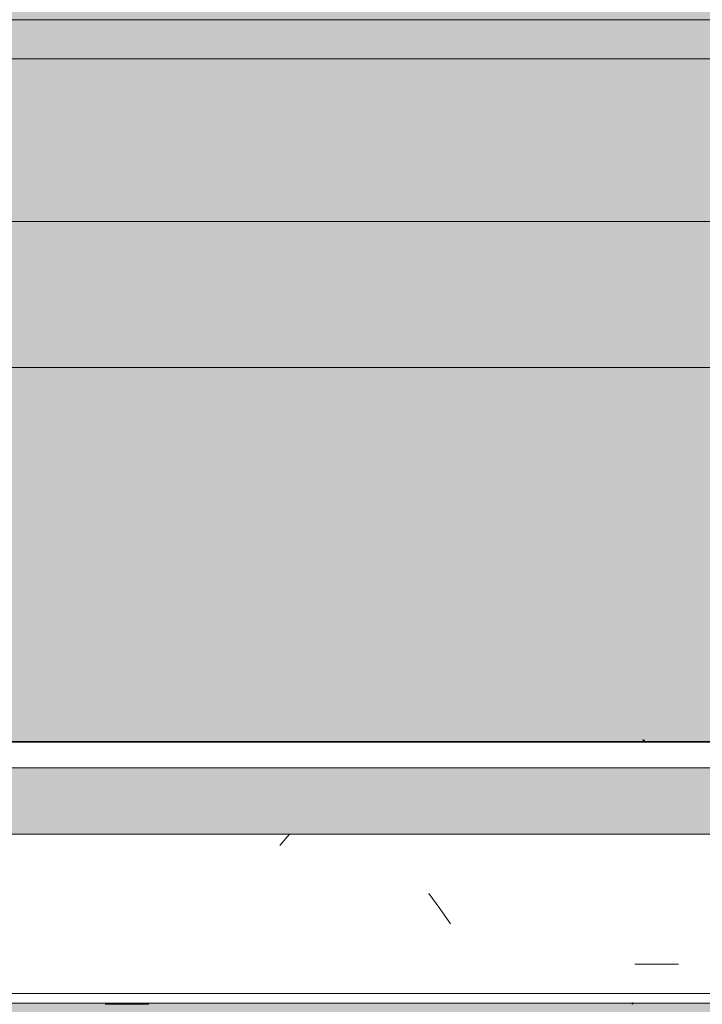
# Model space of a CAD drawing. Header units: millimetres. Extents: x -62808 to 83156, y -26483 to 33271.
# Tile 148 of 256: x -51272 to -50748, y 7159 to 7914. Entities that reach past the tile are written whole.
import ezdxf

# ---------------------------------------------------------------- set-up
doc = ezdxf.new("R2010")
doc.units = ezdxf.units.MM
for name, color, linetype, lineweight in [('A-FLOR-PATT', 8, 'Continuous', 25), ('A-GENM', 13, 'Continuous', 9), ('A-GLAZ', 151, 'Continuous', 9), ('A-WALL', 113, 'Continuous', 18)]:
    doc.layers.add(name, color=color, linetype=linetype, lineweight=lineweight)

# ---------------------------------------------------------------- blocks, each defined once
blk = doc.blocks.new('FP_434-PLANTA DE IMPERMEABILIZAÇÃO - 1_ PAV_')
at = {"layer": 'A-GENM', "lineweight": 5}
blk.add_line((-51206.4, 7158.95), (-51172.87, 7158.95), dxfattribs=at)
blk = doc.blocks.new('FP_436-PLANTA DE IMPERMEABILIZAÇÃO - 1_ PAV_')
at = {"layer": 'A-GENM', "lineweight": 5}
blk.add_line((-51206.4, 7158.89), (-51172.87, 7158.89), dxfattribs=at)
blk = doc.blocks.new('FP_439-PLANTA DE IMPERMEABILIZAÇÃO - 1_ PAV_')
at = {"layer": 'A-GENM', "lineweight": 5}
blk.add_line((-51206.4, 7158.84), (-51172.87, 7158.84), dxfattribs=at)
blk = doc.blocks.new('FP_441-PLANTA DE IMPERMEABILIZAÇÃO - 1_ PAV_')
at = {"layer": 'A-GENM', "lineweight": 5}
for p, q in [((-51206.4, 7158.79), (-51172.87, 7158.79)), ((-50801.94, 7159.58), (-50802.03, 7159.46))]:
    blk.add_line(p, q, dxfattribs=at)
blk = doc.blocks.new('FP_444-PLANTA DE IMPERMEABILIZAÇÃO - 1_ PAV_')
at = {"layer": 'A-GENM', "lineweight": 5}
for p, q in [((-51206.4, 7158.75), (-51172.87, 7158.75)), ((-50801.93, 7159.5), (-50802.03, 7159.38)), ((-50801.83, 7159.62), (-50801.93, 7159.5))]:
    blk.add_line(p, q, dxfattribs=at)
blk = doc.blocks.new('FP_446-PLANTA DE IMPERMEABILIZAÇÃO - 1_ PAV_')
at = {"layer": 'A-GENM', "lineweight": 5}
for p, q in [((-51206.4, 7158.7), (-51172.87, 7158.7)), ((-50801.93, 7159.42), (-50802.03, 7159.3)), ((-50801.83, 7159.54), (-50801.93, 7159.42))]:
    blk.add_line(p, q, dxfattribs=at)
blk = doc.blocks.new('FP_449-PLANTA DE IMPERMEABILIZAÇÃO - 1_ PAV_')
at = {"layer": 'A-GENM', "lineweight": 5}
for p, q in [((-51206.4, 7158.66), (-51172.87, 7158.66)), ((-50801.94, 7159.34), (-50802.03, 7159.23)), ((-50801.84, 7159.45), (-50801.94, 7159.34)), ((-50801.74, 7159.57), (-50801.84, 7159.45))]:
    blk.add_line(p, q, dxfattribs=at)
blk = doc.blocks.new('FP_451-PLANTA DE IMPERMEABILIZAÇÃO - 1_ PAV_')
at = {"layer": 'A-GENM', "lineweight": 5}
for p, q in [((-51206.4, 7158.62), (-51172.87, 7158.62)), ((-50801.94, 7159.26), (-50802.03, 7159.16)), ((-50801.84, 7159.37), (-50801.94, 7159.26)), ((-50801.74, 7159.49), (-50801.84, 7159.37)), ((-50801.64, 7159.61), (-50801.74, 7159.49))]:
    blk.add_line(p, q, dxfattribs=at)
blk = doc.blocks.new('FP_453-PLANTA DE IMPERMEABILIZAÇÃO - 1_ PAV_')
at = {"layer": 'A-GENM', "lineweight": 5}
for p, q in [((-50801.93, 7159.19), (-50802.03, 7159.09)), ((-50801.83, 7159.3), (-50801.93, 7159.19)), ((-50801.73, 7159.41), (-50801.83, 7159.3)), ((-50801.63, 7159.53), (-50801.73, 7159.41))]:
    blk.add_line(p, q, dxfattribs=at)
blk = doc.blocks.new('FP_455-PLANTA DE IMPERMEABILIZAÇÃO - 1_ PAV_')
at = {"layer": 'A-GENM', "lineweight": 5}
for p, q in [((-50801.94, 7159.12), (-50802.03, 7159.02)), ((-50801.84, 7159.22), (-50801.94, 7159.12)), ((-50801.74, 7159.33), (-50801.84, 7159.22)), ((-50801.64, 7159.44), (-50801.74, 7159.33)), ((-50801.54, 7159.56), (-50801.64, 7159.44))]:
    blk.add_line(p, q, dxfattribs=at)
blk = doc.blocks.new('FP_457-PLANTA DE IMPERMEABILIZAÇÃO - 1_ PAV_')
at = {"layer": 'A-GENM', "lineweight": 5}
for p, q in [((-50801.94, 7159.05), (-50802.03, 7158.96)), ((-50801.84, 7159.14), (-50801.94, 7159.05)), ((-50801.74, 7159.25), (-50801.84, 7159.14)), ((-50801.64, 7159.35), (-50801.74, 7159.25)), ((-50801.54, 7159.47), (-50801.64, 7159.35)), ((-50801.44, 7159.59), (-50801.54, 7159.47))]:
    blk.add_line(p, q, dxfattribs=at)
blk = doc.blocks.new('FP_459-PLANTA DE IMPERMEABILIZAÇÃO - 1_ PAV_')
at = {"layer": 'A-GENM', "lineweight": 5}
for p, q in [((-50801.93, 7158.98), (-50802.03, 7158.9)), ((-50801.83, 7159.08), (-50801.93, 7158.98)), ((-50801.73, 7159.18), (-50801.83, 7159.08)), ((-50801.63, 7159.28), (-50801.73, 7159.18)), ((-50801.53, 7159.39), (-50801.63, 7159.28)), ((-50801.43, 7159.51), (-50801.53, 7159.39)), ((-50801.33, 7159.64), (-50801.43, 7159.51))]:
    blk.add_line(p, q, dxfattribs=at)
blk = doc.blocks.new('FP_461-PLANTA DE IMPERMEABILIZAÇÃO - 1_ PAV_')
at = {"layer": 'A-GENM', "lineweight": 5}
for p, q in [((-50801.93, 7158.92), (-50802.03, 7158.84)), ((-50801.83, 7159.01), (-50801.93, 7158.92)), ((-50801.74, 7159.1), (-50801.83, 7159.01)), ((-50801.64, 7159.2), (-50801.74, 7159.1)), ((-50801.54, 7159.31), (-50801.64, 7159.2)), ((-50801.44, 7159.42), (-50801.54, 7159.31)), ((-50801.34, 7159.54), (-50801.44, 7159.42))]:
    blk.add_line(p, q, dxfattribs=at)
blk = doc.blocks.new('FP_464-PLANTA DE IMPERMEABILIZAÇÃO - 1_ PAV_')
at = {"layer": 'A-GENM', "lineweight": 5}
for p, q in [((-50801.94, 7158.86), (-50802.03, 7158.78)), ((-50801.84, 7158.94), (-50801.94, 7158.86)), ((-50801.74, 7159.03), (-50801.84, 7158.94)), ((-50801.64, 7159.12), (-50801.74, 7159.03)), ((-50801.54, 7159.23), (-50801.64, 7159.12)), ((-50801.44, 7159.33), (-50801.54, 7159.23)), ((-50801.34, 7159.45), (-50801.44, 7159.33)), ((-50801.24, 7159.57), (-50801.34, 7159.45))]:
    blk.add_line(p, q, dxfattribs=at)
blk = doc.blocks.new('FP_466-PLANTA DE IMPERMEABILIZAÇÃO - 1_ PAV_')
at = {"layer": 'A-GENM', "lineweight": 5}
for p, q in [((-50801.94, 7158.8), (-50802.03, 7158.73)), ((-50801.84, 7158.88), (-50801.94, 7158.8)), ((-50801.74, 7158.96), (-50801.84, 7158.88)), ((-50801.64, 7159.05), (-50801.74, 7158.96)), ((-50801.54, 7159.15), (-50801.64, 7159.05)), ((-50801.44, 7159.25), (-50801.54, 7159.15)), ((-50801.34, 7159.36), (-50801.44, 7159.25)), ((-50801.24, 7159.47), (-50801.34, 7159.36)), ((-50801.15, 7159.6), (-50801.24, 7159.47))]:
    blk.add_line(p, q, dxfattribs=at)
blk = doc.blocks.new('FP_468-PLANTA DE IMPERMEABILIZAÇÃO - 1_ PAV_')
at = {"layer": 'A-GENM', "lineweight": 5}
for p, q in [((-50801.93, 7158.75), (-50802.03, 7158.68)), ((-50801.83, 7158.82), (-50801.93, 7158.75)), ((-50801.73, 7158.9), (-50801.83, 7158.82)), ((-50801.63, 7158.99), (-50801.73, 7158.9)), ((-50801.53, 7159.08), (-50801.63, 7158.99)), ((-50801.43, 7159.18), (-50801.53, 7159.08)), ((-50801.33, 7159.29), (-50801.43, 7159.18)), ((-50801.23, 7159.4), (-50801.33, 7159.29)), ((-50801.13, 7159.52), (-50801.23, 7159.4)), ((-50801.03, 7159.65), (-50801.13, 7159.52))]:
    blk.add_line(p, q, dxfattribs=at)
blk = doc.blocks.new('FP_470-PLANTA DE IMPERMEABILIZAÇÃO - 1_ PAV_')
at = {"layer": 'A-GENM', "lineweight": 5}
for p, q in [((-50801.93, 7158.7), (-50802.03, 7158.64)), ((-50801.84, 7158.77), (-50801.93, 7158.7)), ((-50801.74, 7158.84), (-50801.84, 7158.77)), ((-50801.64, 7158.92), (-50801.74, 7158.84)), ((-50801.54, 7159.01), (-50801.64, 7158.92)), ((-50801.44, 7159.1), (-50801.54, 7159.01)), ((-50801.34, 7159.21), (-50801.44, 7159.1)), ((-50801.24, 7159.31), (-50801.34, 7159.21)), ((-50801.14, 7159.43), (-50801.24, 7159.31)), ((-50801.04, 7159.55), (-50801.14, 7159.43))]:
    blk.add_line(p, q, dxfattribs=at)
blk = doc.blocks.new('FP_472-PLANTA DE IMPERMEABILIZAÇÃO - 1_ PAV_')
at = {"layer": 'A-GENM', "lineweight": 5}
for p, q in [((-50801.94, 7158.65), (-50802.03, 7158.6)), ((-50801.84, 7158.72), (-50801.94, 7158.65)), ((-50801.74, 7158.78), (-50801.84, 7158.72)), ((-50801.64, 7158.86), (-50801.74, 7158.78)), ((-50801.54, 7158.94), (-50801.64, 7158.86)), ((-50801.44, 7159.03), (-50801.54, 7158.94)), ((-50801.34, 7159.13), (-50801.44, 7159.03)), ((-50801.24, 7159.23), (-50801.34, 7159.13)), ((-50801.14, 7159.34), (-50801.24, 7159.23)), ((-50801.04, 7159.45), (-50801.14, 7159.34)), ((-50800.94, 7159.57), (-50801.04, 7159.45))]:
    blk.add_line(p, q, dxfattribs=at)
blk = doc.blocks.new('FP_477-PLANTA DE IMPERMEABILIZAÇÃO - 1_ PAV_')
at = {"layer": 'A-GENM', "lineweight": 5}
for p, q in [((-50793.54, 7361.49), (-50793.64, 7361.5)), ((-50793.44, 7361.47), (-50793.54, 7361.49)), ((-50793.34, 7361.45), (-50793.44, 7361.47)), ((-50793.24, 7361.42), (-50793.34, 7361.45)), ((-50793.14, 7361.38), (-50793.24, 7361.42)), ((-50793.04, 7361.34), (-50793.14, 7361.38)), ((-50792.94, 7361.28), (-50793.04, 7361.34)), ((-50792.84, 7361.23), (-50792.94, 7361.28)), ((-50792.75, 7361.16), (-50792.84, 7361.23)), ((-50792.65, 7361.09), (-50792.75, 7361.16)), ((-50792.55, 7361.01), (-50792.65, 7361.09)), ((-50792.45, 7360.92), (-50792.55, 7361.01)), ((-50792.35, 7360.83), (-50792.45, 7360.92))]:
    blk.add_line(p, q, dxfattribs=at)
blk = doc.blocks.new('FP_479-PLANTA DE IMPERMEABILIZAÇÃO - 1_ PAV_')
at = {"layer": 'A-GENM', "lineweight": 5}
for p, q in [((-50793.61, 7361.49), (-50793.71, 7361.5)), ((-50793.51, 7361.47), (-50793.61, 7361.49)), ((-50793.41, 7361.45), (-50793.51, 7361.47)), ((-50793.32, 7361.42), (-50793.41, 7361.45)), ((-50793.22, 7361.38), (-50793.32, 7361.42)), ((-50793.12, 7361.34), (-50793.22, 7361.38)), ((-50793.02, 7361.28), (-50793.12, 7361.34)), ((-50792.92, 7361.23), (-50793.02, 7361.28)), ((-50792.82, 7361.16), (-50792.92, 7361.23)), ((-50792.72, 7361.09), (-50792.82, 7361.16)), ((-50792.62, 7361.01), (-50792.72, 7361.09)), ((-50792.52, 7360.92), (-50792.62, 7361.01)), ((-50792.42, 7360.83), (-50792.52, 7360.92))]:
    blk.add_line(p, q, dxfattribs=at)
blk = doc.blocks.new('FP_482-PLANTA DE IMPERMEABILIZAÇÃO - 1_ PAV_')
at = {"layer": 'A-GENM', "lineweight": 5}
for p, q in [((-50793.69, 7361.49), (-50793.79, 7361.5)), ((-50793.59, 7361.47), (-50793.69, 7361.49)), ((-50793.49, 7361.45), (-50793.59, 7361.47)), ((-50793.39, 7361.42), (-50793.49, 7361.45)), ((-50793.29, 7361.38), (-50793.39, 7361.42)), ((-50793.19, 7361.34), (-50793.29, 7361.38)), ((-50793.09, 7361.28), (-50793.19, 7361.34)), ((-50792.99, 7361.23), (-50793.09, 7361.28)), ((-50792.89, 7361.16), (-50792.99, 7361.23)), ((-50792.79, 7361.09), (-50792.89, 7361.16)), ((-50792.69, 7361.01), (-50792.79, 7361.09)), ((-50792.59, 7360.92), (-50792.69, 7361.01)), ((-50792.49, 7360.83), (-50792.59, 7360.92))]:
    blk.add_line(p, q, dxfattribs=at)
blk = doc.blocks.new('FP_485-PLANTA DE IMPERMEABILIZAÇÃO - 1_ PAV_')
at = {"layer": 'A-GENM', "lineweight": 5}
for p, q in [((-50793.76, 7361.49), (-50793.86, 7361.5)), ((-50793.66, 7361.47), (-50793.76, 7361.49)), ((-50793.56, 7361.45), (-50793.66, 7361.47)), ((-50793.46, 7361.42), (-50793.56, 7361.45)), ((-50793.36, 7361.38), (-50793.46, 7361.42)), ((-50793.26, 7361.34), (-50793.36, 7361.38)), ((-50793.16, 7361.28), (-50793.26, 7361.34)), ((-50793.06, 7361.23), (-50793.16, 7361.28)), ((-50792.96, 7361.16), (-50793.06, 7361.23)), ((-50792.86, 7361.09), (-50792.96, 7361.16)), ((-50792.76, 7361.01), (-50792.86, 7361.09)), ((-50792.66, 7360.92), (-50792.76, 7361.01)), ((-50792.56, 7360.83), (-50792.66, 7360.92))]:
    blk.add_line(p, q, dxfattribs=at)
blk = doc.blocks.new('FP_486-PLANTA DE IMPERMEABILIZAÇÃO - 1_ PAV_')
at = {"layer": 'A-GENM', "lineweight": 5}
for p, q in [((-51064.97, 7289.2), (-51072.32, 7280.36)), ((-50949.7, 7232.15), (-50958.08, 7243.59)), ((-50941.32, 7220.43), (-50949.7, 7232.15)), ((-50800, 7189.52), (-50766.47, 7189.52))]:
    blk.add_line(p, q, dxfattribs=at)
blk = doc.blocks.new('FP_487-PLANTA DE IMPERMEABILIZAÇÃO - 1_ PAV_')
at = {"layer": 'A-GENM', "color": 130, "lineweight": 5}
blk.add_line((-57816.86, 7159.58), (-50290.33, 7159.58), dxfattribs=at)
blk = doc.blocks.new('FP_488-PLANTA DE IMPERMEABILIZAÇÃO - 1_ PAV_')
at = {"layer": 'A-GENM', "lineweight": 5}
for p, q in [((-50793.83, 7361.49), (-50793.93, 7361.5)), ((-50793.73, 7361.47), (-50793.83, 7361.49)), ((-50793.63, 7361.45), (-50793.73, 7361.47)), ((-50793.53, 7361.42), (-50793.63, 7361.45)), ((-50793.43, 7361.38), (-50793.53, 7361.42)), ((-50793.33, 7361.34), (-50793.43, 7361.38)), ((-50793.23, 7361.28), (-50793.33, 7361.34)), ((-50793.13, 7361.23), (-50793.23, 7361.28)), ((-50793.03, 7361.16), (-50793.13, 7361.23)), ((-50792.93, 7361.09), (-50793.03, 7361.16)), ((-50792.83, 7361.01), (-50792.93, 7361.09)), ((-50792.74, 7360.92), (-50792.83, 7361.01)), ((-50792.64, 7360.83), (-50792.74, 7360.92))]:
    blk.add_line(p, q, dxfattribs=at)
blk = doc.blocks.new('FP_490-PLANTA DE IMPERMEABILIZAÇÃO - 1_ PAV_')
at = {"layer": 'A-GENM', "lineweight": 5}
for p, q in [((-50793.9, 7361.49), (-50794, 7361.5)), ((-50793.8, 7361.47), (-50793.9, 7361.49)), ((-50793.7, 7361.45), (-50793.8, 7361.47)), ((-50793.6, 7361.42), (-50793.7, 7361.45)), ((-50793.5, 7361.38), (-50793.6, 7361.42)), ((-50793.4, 7361.34), (-50793.5, 7361.38)), ((-50793.3, 7361.28), (-50793.4, 7361.34)), ((-50793.2, 7361.23), (-50793.3, 7361.28)), ((-50793.11, 7361.16), (-50793.2, 7361.23)), ((-50793.01, 7361.09), (-50793.11, 7361.16)), ((-50792.91, 7361.01), (-50793.01, 7361.09)), ((-50792.81, 7360.92), (-50792.91, 7361.01)), ((-50792.71, 7360.83), (-50792.81, 7360.92))]:
    blk.add_line(p, q, dxfattribs=at)
at = {"layer": 'A-GENM', "color": 130, "lineweight": 5}
blk.add_line((-50290.33, 7360.34), (-57817.05, 7360.34), dxfattribs=at)
blk = doc.blocks.new('Brises24 - Brises-4974356-PLANTA DE IMPERMEABILIZAÇÃO - 1_ PAV_')
at = {"layer": 'A-GENM', "lineweight": 5}
blk.add_hatch(color=61, dxfattribs=at).paths.add_polyline_path([(-54071.44, 7289.2), (-50290.33, 7289.2), (-50290.33, 7340.07), (-57836.37, 7340.07), (-57836.33, 7289.2), (-54097.41, 7289.2)])
at = {"layer": 'A-GENM', "color": 130, "lineweight": 5}
for p, q in [((-50290.33, 7359.79), (-57817.05, 7359.79)), ((-57816.86, 7166.81), (-50290.33, 7166.81))]:
    blk.add_line(p, q, dxfattribs=at)
at = {"layer": 'A-GENM', "color": 250}
for p, q in [((-50290.33, 7340.07), (-57836.37, 7340.07)), ((-57836.37, 7289.2), (-50290.33, 7289.2))]:
    blk.add_line(p, q, dxfattribs=at)
at = {"layer": 'A-GENM', "color": 130, "lineweight": 5}
for name in ['FP_490-PLANTA DE IMPERMEABILIZAÇÃO - 1_ PAV_', 'FP_486-PLANTA DE IMPERMEABILIZAÇÃO - 1_ PAV_', 'FP_477-PLANTA DE IMPERMEABILIZAÇÃO - 1_ PAV_', 'FP_479-PLANTA DE IMPERMEABILIZAÇÃO - 1_ PAV_', 'FP_482-PLANTA DE IMPERMEABILIZAÇÃO - 1_ PAV_', 'FP_485-PLANTA DE IMPERMEABILIZAÇÃO - 1_ PAV_', 'FP_488-PLANTA DE IMPERMEABILIZAÇÃO - 1_ PAV_', 'FP_487-PLANTA DE IMPERMEABILIZAÇÃO - 1_ PAV_', 'FP_472-PLANTA DE IMPERMEABILIZAÇÃO - 1_ PAV_', 'FP_470-PLANTA DE IMPERMEABILIZAÇÃO - 1_ PAV_', 'FP_468-PLANTA DE IMPERMEABILIZAÇÃO - 1_ PAV_', 'FP_466-PLANTA DE IMPERMEABILIZAÇÃO - 1_ PAV_', 'FP_464-PLANTA DE IMPERMEABILIZAÇÃO - 1_ PAV_', 'FP_461-PLANTA DE IMPERMEABILIZAÇÃO - 1_ PAV_', 'FP_459-PLANTA DE IMPERMEABILIZAÇÃO - 1_ PAV_', 'FP_457-PLANTA DE IMPERMEABILIZAÇÃO - 1_ PAV_', 'FP_455-PLANTA DE IMPERMEABILIZAÇÃO - 1_ PAV_', 'FP_453-PLANTA DE IMPERMEABILIZAÇÃO - 1_ PAV_', 'FP_451-PLANTA DE IMPERMEABILIZAÇÃO - 1_ PAV_', 'FP_449-PLANTA DE IMPERMEABILIZAÇÃO - 1_ PAV_', 'FP_446-PLANTA DE IMPERMEABILIZAÇÃO - 1_ PAV_', 'FP_444-PLANTA DE IMPERMEABILIZAÇÃO - 1_ PAV_', 'FP_441-PLANTA DE IMPERMEABILIZAÇÃO - 1_ PAV_', 'FP_439-PLANTA DE IMPERMEABILIZAÇÃO - 1_ PAV_', 'FP_436-PLANTA DE IMPERMEABILIZAÇÃO - 1_ PAV_', 'FP_434-PLANTA DE IMPERMEABILIZAÇÃO - 1_ PAV_']:
    blk.add_blockref(name, (0, 0), dxfattribs=at)
blk = doc.blocks.new('FLEX-ESQ_MAXIM-AR_VIDRO-8FL - 700x140cm-8FLS-ALU-3_0cmFolha 2-V537-PLANTA DE IMPERMEABILIZAÇÃO - 1_ PAV_')
at = {"layer": 'A-GLAZ', "lineweight": 5}
h = blk.add_hatch(color=75, dxfattribs=at)
h.paths.add_polyline_path([(3500, 60), (3500, 110), (-3500, 110), (-3500, 60), (-3470, 60), (-3470, 77.5), (3470, 77.5), (3470, 60)])
h.paths.add_polyline_path([(3420, 83.5), (2678.75, 83.5), (2678.75, 86.5), (3420, 86.5)])
h.paths.add_polyline_path([(2548.75, 83.5), (1807.5, 83.5), (1807.5, 86.5), (2548.75, 86.5), (2548.75, 84.66)])
h.paths.add_polyline_path([(658.38, 83.5), (65, 83.5), (65, 86.5), (806.25, 86.5), (806.25, 83.5), (699.15, 83.5)])
h.paths.add_polyline_path([(1368.79, 83.5), (936.25, 83.5), (936.25, 86.5), (1677.5, 86.5), (1677.5, 83.5), (1409.56, 83.5)])
h.paths.add_polyline_path([(-398.56, 83.5), (-806.25, 84.51), (-806.25, 86.5), (-65, 86.5), (-65, 83.5)])
h.paths.add_polyline_path([(-2013.96, 83.5), (-2548.75, 83.5), (-2548.75, 86.5), (-1807.5, 86.5), (-1807.5, 83.5)])
h.paths.add_polyline_path([(-1677.5, 83.5), (-1677.5, 86.5), (-936.25, 85.74), (-936.25, 83.5), (-1644.87, 83.5)])
h.paths.add_polyline_path([(-3420, 83.5), (-3420, 86.5), (-2678.75, 86.5), (-2678.75, 83.5), (-3306.62, 83.5)])
blk.add_hatch(color=75, dxfattribs=at).paths.add_polyline_path([(3470, 47.5), (3470, 77.5), (2628.75, 77.5), (2628.75, 47.5), (3340.37, 47.5)])
at = {"layer": 'A-GLAZ', "color": 130, "lineweight": 5}
for p, q in [((2628.75, 77.5), (3470, 77.5)), ((2628.75, 47.5), (3470, 47.5))]:
    blk.add_line(p, q, dxfattribs=at)
blk = doc.blocks.new('FX-FECHAMENTO-TP02 - FX-FECHAMENTO-TP02-5787367-PLANTA DE IMPERMEABILIZAÇÃO - 1_ PAV_')
at = {"layer": 'A-WALL', "lineweight": 5}
blk.add_hatch(color=215, dxfattribs=at).paths.add_polyline_path([(-57817.05, 7647.44), (-50231.55, 7647.44), (-50231.55, 7759.28), (-57817.05, 7759.28), (-57817.05, 7649.61)])
at = {"layer": 'A-WALL', "color": 90, "lineweight": 5}
blk.add_line((-57817.05, 7647.44), (-50231.55, 7647.44), dxfattribs=at)
blk = doc.blocks.new('BE-PMSa-MOD-ARQ-ESCOLA-EX-000-R_0056_rvt-1-PLANTA DE IMPERMEABILIZAÇÃO - 1_ PAV_')
at = {"layer": 'A-FLOR-PATT', "lineweight": 5}
h = blk.add_hatch(dxfattribs=at)
h.set_pattern_fill('FP_5', color=135, style=0, pattern_type=2)
h.set_pattern_definition([(45, (-18186.55, -4434.14), (0, 212.13203), [450, -150]), (135, (-18080.48, -4328.07), (1e-14, 212.13203), [450, -150])])
h.paths.add_polyline_path([(-7620.63, -25687.42), (-7620.32, -25685.94), (-7616.32, -25685.94), (-7615.76, -25657.48), (-7502.55, -25659.74), (-7502.55, -23934.19), (-7477.55, -23934.19), (-7477.55, -21918.12), (-7502.55, -21918.12), (-7502.55, -16763.12), (-7477.55, -16763.12), (-7477.55, 2311.88), (-2935.55, 2311.88), (-2935.55, 7555.94), (-10508.25, 7555.94), (-10508.25, 7055.94), (-27325.25, 7055.94), (-27325.25, 2311.48), (-27088.05, 2311.48), (-27088.05, 2392.58), (-26712.05, 2392.58), (-26712.05, 2311.48), (-9894.95, 2311.48), (-9894.95, -15523.45), (-9849.95, -15523.45), (-9850.41, -15642.95), (-9894.95, -15642.95), (-9894.95, -25621.42), (-9872.37, -25621.87), (-9872.37, -25665.89), (-7620.73, -25687.42)])
h.paths.add_polyline_path([(-7730.08, -25658.72), (-7770.07, -25657.93), (-7751.36, -24718.11), (-7711.37, -24718.91), (-7718.23, -25063.68)])
h.paths.add_polyline_path([(-9669.69, -25620.12), (-9709.68, -25619.32), (-9690.98, -24679.51), (-9650.99, -24680.3), (-9669.36, -25603.29)])
h.paths.add_polyline_path([(-8711.26, -22737.23), (-8712.41, -22733.44), (-8713.64, -22734.73), (-8712.41, -22736.03)])
h.paths.add_polyline_path([(-8716.02, -22734.73), (-8711.26, -22731.2), (-8712.15, -22731.21), (-8714.69, -22733.52)])
h.paths.add_polyline_path([(-8711.26, -22739.06), (-8711.26, -22737.23), (-8713.22, -22737.28), (-8712.14, -22738.27)])
h.paths.add_polyline_path([(-8661.26, -22732.23), (-8660.11, -22736.03), (-8658.88, -22734.73), (-8660.11, -22733.44)])
h.paths.add_polyline_path([(-8661.26, -22731.2), (-8661.26, -22732.23), (-8659.87, -22732.23)])
h.paths.add_polyline_path([(-8629.03, -22734.73), (-8631.03, -22732.23), (-8631.21, -22736.61), (-8630.24, -22736.59), (-8629.37, -22735.26)])
h.paths.add_polyline_path([(-8661.26, -22739.73), (-8741.55, -22739.06), (-8741.93, -22732.23), (-8740.76, -22730.1), (-8733.36, -22729.78), (-8726.31, -22730.4), (-8716.94, -22729.9), (-8711.26, -22729.73), (-8661.26, -22730.4), (-8661.26, -22731.2), (-8645.72, -22729.81), (-8634, -22730.72), (-8631.85, -22730.4), (-8629.46, -22736.03), (-8630.48, -22739.06), (-8631.33, -22738.27), (-8632.2, -22738.29), (-8641.2, -22739.69), (-8656.5, -22739.03), (-8661.26, -22739.22), (-8661.26, -22739.65)])
h.paths.add_polyline_path([(-27042.1, 2311.48), (-27040.55, 2311.48), (-27040.55, 2342.58), (-26757.05, 2342.58), (-26757.05, 2347.58), (-27043.05, 2347.58), (-27043.05, 2311.48)])
h.paths.add_polyline_path([(-33689.09, 2311.48), (-33529.25, 2311.48), (-33529.25, 6792.88), (-33747.05, 6792.88), (-33747.05, 7647.44), (-37320.55, 7647.44), (-37320.55, 7540.44), (-37758.55, 7540.44), (-37758.55, 7647.44), (-41332.05, 7647.44), (-41332.05, 7303.03), (-41294.07, 7303.03), (-41294.07, 7360.33), (-33786.02, 7359.79), (-33786.02, 7303.03), (-33748.03, 7302.69), (-33748.03, 7233.36), (-33786.02, 7233.36), (-33786.02, 7159.58), (-41294.07, 7160.28), (-41294.07, 7233.36), (-41332.05, 7233.36), (-41332.05, 6792.88), (-41622.05, 6792.88), (-41622.05, 7540.44), (-41753.55, 7540.44), (-41753.55, 7973.44), (-41622.05, 7973.44), (-41622.05, 8847.7), (-44952.05, 8847.7), (-44952.05, 7948.94), (-44844.55, 7948.94), (-44844.55, 7564.94), (-44952.05, 7564.94), (-44952.05, 6792.88), (-45242.05, 6792.88), (-45242.05, 7233.36), (-45259.03, 7233.36), (-45259.03, 7159.58), (-49941.55, 7159.58), (-49941.55, 6792.88), (-50231.55, 6792.88), (-50231.55, 7647.44), (-57817.05, 7647.44), (-57817.05, 7360.33), (-50290.33, 7359.79), (-50290.33, 7303.03), (-50252.35, 7303.03), (-50252.35, 7233.36), (-50290.33, 7233.36), (-50290.33, 7159.58), (-57817.05, 7159.58), (-57817.05, 6792.88), (-57979.55, 6792.88), (-57979.55, 6752.88), (-57990.55, 6752.88), (-57990.55, 5756.05), (-57979.55, 5756.05), (-57979.55, 5716.05), (-57983.05, 5716.05), (-57983.05, 5636.05), (-58037.05, 5636.05), (-58037.05, 3636.05), (-57983.05, 3636.05), (-57983.05, 3556.05), (-57993.05, 3556.05), (-57993.05, 3516.05), (-58004.05, 3516.05), (-58004.05, 2351.48), (-57993.05, 2351.48), (-57993.05, 2311.48), (-52960.86, 2311.48), (-52960.86, 2400.98), (-52558.36, 2400.98), (-52558.36, 2311.48), (-46406.82, 2311.48), (-46406.82, 2387.98), (-46020.82, 2387.98), (-46020.82, 2311.48), (-39870.16, 2311.48), (-39870.16, 2387.58), (-39484.16, 2387.58), (-39484.16, 2311.48), (-34104.52, 2311.48)])
h.paths.add_polyline_path([(-52915.86, 2311.48), (-52915.23, 2312.53), (-52915.86, 2311.68)])
h.paths.add_polyline_path([(-57884.23, 2405.11), (-57910.12, 2408.51), (-57934.23, 2418.5), (-57954.94, 2434.4), (-57970.84, 2455.11), (-57980.83, 2479.22), (-57984.23, 2505.11), (-57980.83, 2530.99), (-57970.84, 2555.11), (-57954.94, 2575.82), (-57934.23, 2591.71), (-57910.12, 2601.7), (-57884.23, 2605.11), (-57858.35, 2601.7), (-57834.23, 2591.71), (-57813.52, 2575.82), (-57797.63, 2555.11), (-57787.64, 2530.99), (-57784.4, 2503.81), (-57787.64, 2479.22), (-57797.63, 2455.11), (-57813.52, 2434.4), (-57834.23, 2418.5), (-57858.35, 2408.51), (-57867.57, 2407.3)])
h.paths.add_polyline_path([(-45986.74, 2407.53), (-46012.62, 2410.94), (-46036.74, 2420.93), (-46057.45, 2436.82), (-46073.34, 2457.53), (-46083.33, 2481.65), (-46086.74, 2507.53), (-46083.33, 2533.41), (-46073.34, 2557.53), (-46057.45, 2578.24), (-46036.74, 2594.13), (-46012.01, 2604.2), (-45986.74, 2607.53), (-45960.86, 2604.12), (-45936.74, 2594.13), (-45916.03, 2578.24), (-45900.13, 2557.53), (-45890.14, 2533.41), (-45886.74, 2507.53), (-45890.14, 2481.65), (-45900.13, 2457.53), (-45916.03, 2436.82), (-45936.74, 2420.93), (-45960.86, 2410.94)])
h.paths.add_polyline_path([(-33908.23, 2410.82), (-33934.11, 2414.22), (-33958.23, 2424.21), (-33978.94, 2440.11), (-33994.83, 2460.82), (-34004.82, 2484.93), (-34008.23, 2510.82), (-34004.82, 2536.7), (-33994.83, 2560.82), (-33978.94, 2581.53), (-33958.23, 2597.42), (-33934.11, 2607.41), (-33908.23, 2610.82), (-33882.35, 2607.41), (-33858.23, 2597.42), (-33837.52, 2581.53), (-33821.62, 2560.82), (-33811.63, 2536.7), (-33808.23, 2510.82), (-33811.63, 2484.93), (-33821.62, 2460.82), (-33837.52, 2440.11), (-33858.23, 2424.21), (-33882.35, 2414.22)])
h.paths.add_polyline_path([(-43357.96, 4810.06), (-43355.46, 4807.68), (-43354.17, 4810.06), (-43356.76, 4810.06)])
h.paths.add_polyline_path([(-43359.79, 4810.06), (-43356.76, 4807.76), (-43359, 4810.06)])
h.paths.add_polyline_path([(-43357.96, 4860.06), (-43354.17, 4861.21), (-43355.46, 4862.44), (-43356.76, 4861.21)])
h.paths.add_polyline_path([(-43359, 4860.06), (-43357.96, 4860.06), (-43357.96, 4861.45)])
h.paths.add_polyline_path([(-43351.13, 4810.06), (-43352.96, 4810.06), (-43352.92, 4808.1), (-43351.93, 4809.19)])
h.paths.add_polyline_path([(-43355.46, 4778.87), (-43360.09, 4780.56), (-43360.42, 4787.96), (-43359.79, 4795.02), (-43360.29, 4804.38), (-43360.46, 4810.06), (-43359.79, 4860.06), (-43359, 4860.06), (-43360.38, 4875.6), (-43359.48, 4887.32), (-43359.48, 4889.68), (-43355.46, 4892.29), (-43351.02, 4890.49), (-43351.51, 4889.72), (-43351.9, 4889.09), (-43350.51, 4880.12), (-43351.16, 4864.82), (-43350.98, 4860.06), (-43350.46, 4860.06), (-43351.13, 4779.77), (-43354.17, 4779.14)])
h.paths.add_polyline_path([(-43355.46, 4889.56), (-43353.2, 4890.82), (-43355.46, 4892.29), (-43358.36, 4890.41)])
h.paths.add_polyline_path([(-45259.03, 7303.03), (-45242.05, 7303.03), (-45242.05, 7750.57), (-45261.55, 7750.57), (-45261.55, 7650.44), (-49809.05, 7649.61), (-49809.05, 7540.44), (-49941.55, 7540.44), (-49941.55, 7360.33), (-45259.03, 7359.79), (-45259.03, 7323.06)])
h.paths.add_polyline_path([(-33902.74, 7378.17), (-33928.63, 7381.58), (-33952.74, 7391.57), (-33973.46, 7407.46), (-33989.35, 7428.17), (-33999.34, 7452.29), (-34002.74, 7478.17), (-33999.34, 7504.05), (-33989.35, 7528.17), (-33973.46, 7548.88), (-33952.74, 7564.77), (-33928.63, 7574.76), (-33902.74, 7578.17), (-33876.86, 7574.76), (-33852.74, 7564.77), (-33832.03, 7548.88), (-33816.14, 7528.17), (-33806.15, 7504.05), (-33802.74, 7478.17), (-33806.15, 7452.29), (-33816.14, 7428.17), (-33832.03, 7407.46), (-33852.74, 7391.57), (-33876.86, 7381.58), (-33896.81, 7378.95)])
h.paths.add_polyline_path([(-57704.12, 7403.17), (-57730.01, 7406.58), (-57754.12, 7416.57), (-57774.83, 7432.46), (-57790.73, 7453.17), (-57800.72, 7477.29), (-57804.12, 7503.17), (-57800.72, 7529.05), (-57790.73, 7553.17), (-57774.83, 7573.88), (-57754.12, 7589.78), (-57730.01, 7599.77), (-57704.12, 7603.17), (-57678.24, 7599.77), (-57654.12, 7589.78), (-57633.41, 7573.88), (-57617.52, 7553.17), (-57607.53, 7529.05), (-57604.12, 7503.17), (-57607.53, 7477.29), (-57617.52, 7453.17), (-57633.41, 7432.46), (-57654.12, 7416.57), (-57678.24, 7406.58)])
h.paths.add_polyline_path([(-41174.56, 7436.7), (-41200.44, 7440.11), (-41224.56, 7450.1), (-41245.27, 7465.99), (-41261.16, 7486.7), (-41271.15, 7510.82), (-41274.56, 7536.7), (-41271.15, 7562.58), (-41261.16, 7586.7), (-41245.27, 7607.41), (-41224.56, 7623.3), (-41200.44, 7633.29), (-41174.56, 7636.7), (-41148.68, 7633.29), (-41124.56, 7623.3), (-41103.85, 7607.41), (-41087.96, 7586.7), (-41077.97, 7562.58), (-41074.56, 7536.7), (-41077.97, 7510.82), (-41087.96, 7486.7), (-41103.85, 7465.99), (-41124.56, 7450.1), (-41148.68, 7440.11), (-41166.94, 7437.7)])
h.paths.add_polyline_path([(-33273.65, 7969.28), (-31276.43, 7969.28), (-31276.43, 13565.88), (-1592.55, 13565.88), (-1592.55, 16651.88), (-1626.55, 16651.88), (-1626.55, 16686.38), (-7087.55, 16686.38), (-7087.55, 16651.88), (-7471.55, 16651.88), (-7471.55, 16686.38), (-10558.55, 16686.38), (-10558.55, 16625.88), (-11000.55, 16625.88), (-11000.55, 16686.38), (-18577.55, 16686.38), (-18577.55, 16651.88), (-18961.55, 16651.88), (-18961.55, 16686.38), (-22082.55, 16686.38), (-22082.55, 16651.88), (-22466.55, 16651.88), (-22466.55, 16686.38), (-30072.55, 16686.38), (-30072.55, 16651.88), (-30456.55, 16651.88), (-30456.55, 16686.38), (-33337.55, 16686.38), (-33337.55, 15656.88), (-33352.55, 15656.88), (-33352.55, 15266.88), (-33337.55, 15266.88), (-33337.55, 7973.44), (-33325.55, 7973.44), (-33325.55, 7969.28), (-33279.25, 7969.28)])
h.paths.add_polyline_path([(-7310.55, 13017.88), (-7295.55, 13017.88), (-7295.55, 13065.88), (-7685.55, 13065.88), (-7685.55, 13017.88), (-7311.24, 13017.88)])
h.paths.add_polyline_path([(-28222.62, 13017.88), (-28020.42, 13017.88), (-28020.42, 13065.88), (-28410.42, 13065.88), (-28410.42, 13017.88), (-28288.41, 13017.88)])
h.paths.add_polyline_path([(-2495.42, 13042.38), (-2430.42, 13042.38), (-2430.42, 13065.88), (-2868.42, 13065.88), (-2868.42, 13042.38), (-2531.35, 13042.38)])
h.paths.add_polyline_path([(-25719.55, 13046.88), (-25674.55, 13046.88), (-25674.55, 13065.88), (-26116.55, 13065.88), (-26116.55, 13046.88), (-25756.95, 13046.88)])
h.paths.add_polyline_path([(-13401.55, 13046.88), (-12929.55, 13046.88), (-12929.55, 13065.88), (-13416.55, 13065.88), (-13416.55, 13046.88)])
h.paths.add_polyline_path([(-14523.38, 13046.88), (-14474.55, 13046.88), (-14474.55, 13065.88), (-14916.55, 13065.88), (-14916.55, 13046.88), (-14539.55, 13046.88)])
h.paths.add_polyline_path([(-20676.55, 13046.88), (-20249.55, 13046.88), (-20249.55, 13065.88), (-20691.55, 13065.88), (-20691.55, 13046.88)])
h.paths.add_polyline_path([(-8501.69, 14834.13), (-8499.19, 14836.13), (-8503.57, 14836.31), (-8503.55, 14835.34), (-8502.21, 14834.47)])
h.paths.add_polyline_path([(-8499.19, 14866.36), (-8502.98, 14865.21), (-8501.69, 14863.98), (-8500.39, 14865.21)])
h.paths.add_polyline_path([(-8504.19, 14916.36), (-8500.39, 14917.51), (-8501.69, 14918.74), (-8502.98, 14917.51)])
h.paths.add_polyline_path([(-8501.69, 14921.12), (-8498.15, 14916.36), (-8498.17, 14917.25), (-8500.48, 14919.79)])
h.paths.add_polyline_path([(-8506.02, 14916.36), (-8504.19, 14916.36), (-8504.24, 14918.32), (-8505.22, 14917.24)])
h.paths.add_polyline_path([(-8501.69, 14834.13), (-8506.02, 14835.58), (-8505.22, 14836.43), (-8505.24, 14837.31), (-8506.64, 14846.3), (-8505.99, 14861.6), (-8506.18, 14866.36), (-8506.69, 14866.36), (-8506.02, 14946.65), (-8499.19, 14947.03), (-8497.06, 14945.86), (-8496.73, 14938.46), (-8497.36, 14931.41), (-8496.86, 14922.04), (-8496.69, 14916.36), (-8497.36, 14866.36), (-8498.15, 14866.36), (-8496.77, 14850.82), (-8497.67, 14839.11), (-8497.36, 14836.95), (-8500.39, 14834.56)])
h.paths.add_polyline_path([(-21087.2, 14834.13), (-21084.7, 14836.13), (-21089.08, 14836.31), (-21089.06, 14835.34), (-21087.73, 14834.47)])
h.paths.add_polyline_path([(-21084.7, 14866.36), (-21088.5, 14865.21), (-21087.2, 14863.98), (-21085.91, 14865.21)])
h.paths.add_polyline_path([(-21089.7, 14916.36), (-21085.91, 14917.51), (-21087.2, 14918.74), (-21088.5, 14917.51)])
h.paths.add_polyline_path([(-21087.2, 14921.12), (-21083.67, 14916.36), (-21083.68, 14917.25), (-21085.99, 14919.79)])
h.paths.add_polyline_path([(-21091.53, 14916.36), (-21089.7, 14916.36), (-21089.75, 14918.32), (-21090.74, 14917.24)])
h.paths.add_polyline_path([(-21087.2, 14834.13), (-21091.53, 14835.58), (-21090.74, 14836.43), (-21090.76, 14837.31), (-21092.16, 14846.3), (-21091.5, 14861.6), (-21091.69, 14866.36), (-21092.2, 14866.36), (-21091.53, 14946.65), (-21084.7, 14947.03), (-21082.58, 14945.86), (-21082.25, 14938.46), (-21082.87, 14931.41), (-21082.37, 14922.04), (-21082.2, 14916.36), (-21082.87, 14866.36), (-21083.67, 14866.36), (-21082.29, 14850.82), (-21083.19, 14839.11), (-21082.87, 14836.95), (-21085.91, 14834.56)])
h.paths.add_polyline_path([(-30958.75, 14888.86), (-30959.9, 14892.66), (-30961.13, 14891.36), (-30959.9, 14890.07)])
h.paths.add_polyline_path([(-30963.51, 14891.36), (-30958.75, 14894.9), (-30959.64, 14894.88), (-30962.17, 14892.57)])
h.paths.add_polyline_path([(-30958.75, 14887.03), (-30958.75, 14888.86), (-30960.71, 14888.81), (-30959.62, 14887.83)])
h.paths.add_polyline_path([(-30908.75, 14893.86), (-30907.6, 14890.07), (-30906.37, 14891.36), (-30907.6, 14892.66)])
h.paths.add_polyline_path([(-30908.75, 14894.9), (-30908.75, 14893.86), (-30907.35, 14893.86)])
h.paths.add_polyline_path([(-30876.51, 14891.36), (-30878.52, 14893.86), (-30878.7, 14889.48), (-30877.72, 14889.5), (-30876.86, 14890.84)])
h.paths.add_polyline_path([(-30908.75, 14886.36), (-30989.03, 14887.03), (-30989.42, 14893.86), (-30988.25, 14895.99), (-30980.84, 14896.32), (-30973.79, 14895.69), (-30964.43, 14896.19), (-30958.75, 14896.36), (-30908.75, 14895.69), (-30908.75, 14894.9), (-30893.21, 14896.28), (-30881.49, 14895.38), (-30879.33, 14895.69), (-30876.95, 14890.07), (-30877.97, 14887.03), (-30878.81, 14887.83), (-30879.69, 14887.81), (-30888.68, 14886.41), (-30903.99, 14887.06), (-30908.75, 14886.87), (-30908.75, 14886.45)])
h.paths.add_polyline_path([(-33455.12, 16805.88), (-33352.55, 16805.88), (-33352.55, 16845.88), (-33457.05, 16845.81), (-33456.81, 16805.88)])
at = {"layer": 'A-WALL', "lineweight": 5}
blk.add_hatch(color=254, dxfattribs=at).paths.add_polyline_path([(-51137.42, 7759.28), (-50562.35, 7759.28), (-50562.35, 7896.78), (-50592.35, 7896.78), (-50592.35, 7884.28), (-51433.6, 7884.28), (-51433.6, 7854.28), (-51463.6, 7854.28), (-51463.6, 7884.28), (-52304.85, 7884.28), (-52304.85, 7854.28), (-52334.85, 7854.28), (-52334.85, 7884.28), (-53176.1, 7884.28), (-53176.1, 7854.28), (-53206.1, 7854.28), (-53206.1, 7884.28), (-54047.35, 7884.28), (-54047.35, 7854.28), (-54077.35, 7854.28), (-54077.35, 7884.28), (-54918.6, 7884.28), (-54918.6, 7854.28), (-54948.6, 7854.28), (-54948.6, 7884.28), (-55789.85, 7884.28), (-55789.85, 7854.28), (-55819.85, 7854.28), (-55819.85, 7884.28), (-56661.1, 7884.28), (-56661.1, 7854.28), (-56691.1, 7854.28), (-56691.1, 7884.28), (-57532.35, 7884.28), (-57532.35, 7896.78), (-57562.35, 7896.78), (-57562.35, 7759.28), (-51552.86, 7759.28)])
at = {"layer": 'A-WALL', "color": 90, "lineweight": 5}
blk.add_line((-50562.35, 7759.28), (-57562.35, 7759.28), dxfattribs=at)
at = {"layer": 'A-GENM', "color": 90, "lineweight": 5}
blk.add_blockref('Brises24 - Brises-4974356-PLANTA DE IMPERMEABILIZAÇÃO - 1_ PAV_', (0, 0), dxfattribs=at)
at = {"layer": 'A-GLAZ', "color": 90, "lineweight": 5}
blk.add_blockref('FLEX-ESQ_MAXIM-AR_VIDRO-8FL - 700x140cm-8FLS-ALU-3_0cmFolha 2-V537-PLANTA DE IMPERMEABILIZAÇÃO - 1_ PAV_', (-54062.35, 7836.78), dxfattribs=at)
at = {"layer": 'A-WALL', "color": 90, "lineweight": 5}
blk.add_blockref('FX-FECHAMENTO-TP02 - FX-FECHAMENTO-TP02-5787367-PLANTA DE IMPERMEABILIZAÇÃO - 1_ PAV_', (0, 0), dxfattribs=at)

msp = doc.modelspace()

# ---------------------------------------------------------------- block references
at = {"lineweight": 5}
msp.add_blockref('BE-PMSa-MOD-ARQ-ESCOLA-EX-000-R_0056_rvt-1-PLANTA DE IMPERMEABILIZAÇÃO - 1_ PAV_', (0, 0), dxfattribs=at)

doc.saveas('drawing.dxf')
